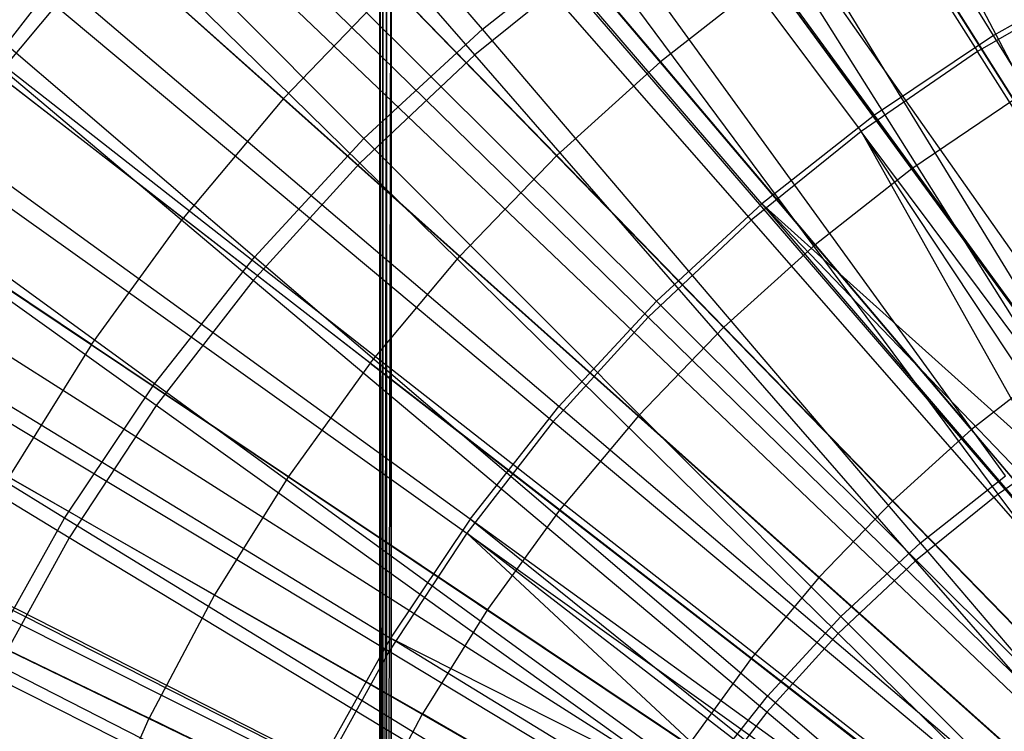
# Model space of a CAD drawing. Extents: x 0.05 to 6.09, y -3 to 3.03.
# Tile 67 of 124: x 2.43 to 2.77, y 0.31 to 0.55. Entities that reach past the tile are written whole.
import ezdxf

# ---------------------------------------------------------------- set-up
doc = ezdxf.new("R2010")
doc.units = 0
doc.header["$MEASUREMENT"] = 0
doc.layers.get('0').update_dxf_attribs({"color": 13, "linetype": 'CONTINUOUS'})

# ---------------------------------------------------------------- blocks, each defined once
blk = doc.blocks.new('PROFILE_SNOW_BALL_PLAFON_P')
at = {"color": 0}
for p, q in [((2.55673, -0.09924, 7.54732), (2.55673, 1.35909, 7.54732)), ((2.55673, -0.09924, 7.54732), (2.55673, 1.35909, 7.54732)), ((2.55702, -0.09924, 7.54882), (2.55702, 1.35909, 7.54882)), ((2.55702, -0.09924, 7.54882), (2.55702, 1.35909, 7.54882)), ((2.55788, -0.09924, 7.5501), (2.55788, 1.35909, 7.5501)), ((2.55788, -0.09924, 7.5501), (2.55788, 1.35909, 7.5501)), ((2.55916, -0.09924, 7.55096), (2.55916, 1.35909, 7.55096)), ((2.55916, -0.09924, 7.55096), (2.55916, 1.35909, 7.55096)), ((2.56066, 1.35909, 7.55126), (2.56066, -0.09924, 7.55126)), ((2.56066, 1.35909, 7.55126), (2.56066, -0.09924, 7.55126)), ((2.62408, 0.76275, 6.20539), (3.00118, 0.16407, 6.41914)), ((2.62408, 0.76275, 6.20539), (3.00118, 0.16407, 6.41914)), ((2.58703, 0.73819, 6.20567), (2.99369, 0.15911, 6.41919)), ((2.58703, 0.73819, 6.20567), (2.99369, 0.15911, 6.41919)), ((2.57288, 0.72808, 6.20577), (2.99083, 0.15706, 6.41921)), ((2.57288, 0.72808, 6.20577), (2.99083, 0.15706, 6.41921)), ((2.52422, 0.68994, 6.20613), (2.98099, 0.14935, 6.41929)), ((2.52422, 0.68994, 6.20613), (2.98099, 0.14935, 6.41929)), ((2.51833, 0.68493, 6.20618), (2.9798, 0.14833, 6.41929)), ((2.51833, 0.68493, 6.20618), (2.9798, 0.14833, 6.41929)), ((2.47835, 0.64849, 6.20647), (2.97171, 0.14096, 6.41935)), ((2.47835, 0.64849, 6.20647), (2.97171, 0.14096, 6.41935)), ((2.55673, 0.64666, 6.44299), (2.55673, -0.09924, 6.44299)), ((2.55673, -0.09924, 6.44299), (2.55701, 0.64666, 6.44151)), ((2.55673, -0.09924, 6.44299), (2.55701, 0.64666, 6.44151)), ((2.55673, 0.64666, 6.44299), (2.55673, -0.09924, 6.44299)), ((2.55702, -0.09924, 6.44148), (2.55701, 0.64666, 6.44151)), ((2.55702, -0.09924, 6.44148), (2.55701, 0.64666, 6.44151)), ((2.55702, -0.09924, 6.44148), (2.55787, 0.64666, 6.44022)), ((2.55702, -0.09924, 6.44148), (2.55787, 0.64666, 6.44022)), ((2.55788, -0.09924, 6.4402), (2.55787, 0.64666, 6.44022)), ((2.55788, -0.09924, 6.4402), (2.55787, 0.64666, 6.44022)), ((2.55788, -0.09924, 6.4402), (2.55915, 0.64666, 6.43935)), ((2.55788, -0.09924, 6.4402), (2.55915, 0.64666, 6.43935)), ((2.55916, -0.09924, 6.43935), (2.55915, 0.64666, 6.43935)), ((2.55916, -0.09924, 6.43935), (2.55915, 0.64666, 6.43935)), ((2.55916, -0.09924, 6.43935), (2.56066, 0.64666, 6.43905)), ((2.55916, -0.09924, 6.43935), (2.56066, 0.64666, 6.43905)), ((2.56066, -0.09924, 6.43905), (2.56066, 0.64666, 6.43905)), ((2.56066, -0.09924, 6.43905), (2.56066, 0.64666, 6.43905)), ((2.45518, 0.62519, 6.20664), (2.96702, 0.13625, 6.41939)), ((2.45518, 0.62519, 6.20664), (2.96702, 0.13625, 6.41939)), ((2.43547, 0.60394, 6.20679), (2.96304, 0.13196, 6.41942)), ((2.43547, 0.60394, 6.20679), (2.96304, 0.13196, 6.41942)), ((2.60058, 0.5997, 6.25774), (2.65305, 0.53767, 6.28923)), ((2.60058, 0.5997, 6.25774), (2.65305, 0.53767, 6.28923)), ((2.73047, 0.59412, 6.28865), (2.77427, 0.52463, 6.3174)), ((2.73047, 0.59412, 6.28865), (2.77427, 0.52463, 6.3174)), ((2.46369, 0.57873, 6.22404), (2.42572, 0.53332, 6.22432)), ((2.46369, 0.57873, 6.22404), (2.42572, 0.53332, 6.22432)), ((2.46369, 0.57873, 6.22404), (2.52365, 0.52515, 6.25831)), ((2.46369, 0.57873, 6.22404), (2.52365, 0.52515, 6.25831)), ((2.69077, 0.56724, 6.28895), (2.65305, 0.53767, 6.28923)), ((2.69077, 0.56724, 6.28895), (2.65305, 0.53767, 6.28923)), ((2.69077, 0.56724, 6.28895), (2.73931, 0.50097, 6.31766)), ((2.69077, 0.56724, 6.28895), (2.73931, 0.50097, 6.31766)), ((2.56082, 0.56377, 6.25803), (2.52365, 0.52515, 6.25831)), ((2.56082, 0.56377, 6.25803), (2.52365, 0.52515, 6.25831)), ((2.56082, 0.56377, 6.25803), (2.61748, 0.50553, 6.28949)), ((2.56082, 0.56377, 6.25803), (2.61748, 0.50553, 6.28949)), ((2.39819, 0.55955, 6.20707), (2.9555, 0.12298, 6.41947)), ((2.39819, 0.55955, 6.20707), (2.9555, 0.12298, 6.41947)), ((2.39581, 0.5565, 6.20708), (2.9555, 0.12298, 6.41947)), ((2.39581, 0.5565, 6.20708), (2.9555, 0.12298, 6.41947)), ((2.65305, 0.53767, 6.28923), (2.61748, 0.50553, 6.28949)), ((2.65305, 0.53767, 6.28923), (2.61748, 0.50553, 6.28949)), ((2.65305, 0.53767, 6.28923), (2.7061, 0.47492, 6.3179)), ((2.65305, 0.53767, 6.28923), (2.7061, 0.47492, 6.3179)), ((2.42572, 0.53332, 6.22432), (2.48927, 0.48404, 6.25856)), ((2.42572, 0.53332, 6.22432), (2.48927, 0.48404, 6.25856)), ((2.52365, 0.52515, 6.25831), (2.48927, 0.48404, 6.25856)), ((2.52365, 0.52515, 6.25831), (2.48927, 0.48404, 6.25856)), ((2.52365, 0.52515, 6.25831), (2.58424, 0.47099, 6.28974)), ((2.52365, 0.52515, 6.25831), (2.58424, 0.47099, 6.28974)), ((2.77427, 0.52463, 6.3174), (2.73931, 0.50097, 6.31766)), ((2.77427, 0.52463, 6.3174), (2.73931, 0.50097, 6.31766)), ((2.35955, 0.50642, 6.20735), (2.94769, 0.11224, 6.41953)), ((2.35955, 0.50642, 6.20735), (2.94769, 0.11224, 6.41953)), ((2.61748, 0.50553, 6.28949), (2.58424, 0.47099, 6.28974)), ((2.61748, 0.50553, 6.28949), (2.58424, 0.47099, 6.28974)), ((2.61748, 0.50553, 6.28949), (2.67478, 0.44662, 6.31813)), ((2.61748, 0.50553, 6.28949), (2.67478, 0.44662, 6.31813)), ((2.73931, 0.50097, 6.31766), (2.7061, 0.47492, 6.3179)), ((2.73931, 0.50097, 6.31766), (2.7061, 0.47492, 6.3179)), ((2.73931, 0.50097, 6.31766), (2.78841, 0.4339, 6.34356)), ((2.73931, 0.50097, 6.31766), (2.78841, 0.4339, 6.34356)), ((2.34791, 0.48864, 6.20744), (2.94533, 0.10864, 6.41955)), ((2.34791, 0.48864, 6.20744), (2.94533, 0.10864, 6.41955)), ((2.45784, 0.44063, 6.2588), (2.39101, 0.48537, 6.22458)), ((2.45784, 0.44063, 6.2588), (2.39101, 0.48537, 6.22458)), ((2.45784, 0.44063, 6.2588), (2.48927, 0.48404, 6.25856)), ((2.45784, 0.44063, 6.2588), (2.48927, 0.48404, 6.25856)), ((2.55349, 0.43422, 6.28997), (2.48927, 0.48404, 6.25856)), ((2.55349, 0.43422, 6.28997), (2.48927, 0.48404, 6.25856)), ((2.7061, 0.47492, 6.3179), (2.67478, 0.44662, 6.31813)), ((2.7061, 0.47492, 6.3179), (2.67478, 0.44662, 6.31813)), ((2.7061, 0.47492, 6.3179), (2.75975, 0.41143, 6.34377)), ((2.7061, 0.47492, 6.3179), (2.75975, 0.41143, 6.34377)), ((2.55349, 0.43422, 6.28997), (2.58424, 0.47099, 6.28974)), ((2.55349, 0.43422, 6.28997), (2.58424, 0.47099, 6.28974)), ((2.64551, 0.41621, 6.31835), (2.58424, 0.47099, 6.28974)), ((2.64551, 0.41621, 6.31835), (2.58424, 0.47099, 6.28974)), ((2.32688, 0.45393, 6.20759), (2.94108, 0.10162, 6.41958)), ((2.32688, 0.45393, 6.20759), (2.94108, 0.10162, 6.41958)), ((2.64551, 0.41621, 6.31835), (2.67478, 0.44662, 6.31813)), ((2.64551, 0.41621, 6.31835), (2.67478, 0.44662, 6.31813)), ((2.73273, 0.38702, 6.34398), (2.67478, 0.44662, 6.31813)), ((2.73273, 0.38702, 6.34398), (2.67478, 0.44662, 6.31813)), ((2.45784, 0.44063, 6.2588), (2.42952, 0.39513, 6.25901)), ((2.45784, 0.44063, 6.2588), (2.42952, 0.39513, 6.25901)), ((2.45784, 0.44063, 6.2588), (2.52538, 0.39539, 6.29018)), ((2.45784, 0.44063, 6.2588), (2.52538, 0.39539, 6.29018)), ((2.55349, 0.43422, 6.28997), (2.52538, 0.39539, 6.29018)), ((2.55349, 0.43422, 6.28997), (2.52538, 0.39539, 6.29018)), ((2.55349, 0.43422, 6.28997), (2.61843, 0.38383, 6.31855)), ((2.55349, 0.43422, 6.28997), (2.61843, 0.38383, 6.31855)), ((2.78841, 0.4339, 6.34356), (2.75975, 0.41143, 6.34377)), ((2.78841, 0.4339, 6.34356), (2.75975, 0.41143, 6.34377)), ((2.64551, 0.41621, 6.31835), (2.61843, 0.38383, 6.31855)), ((2.64551, 0.41621, 6.31835), (2.61843, 0.38383, 6.31855)), ((2.64551, 0.41621, 6.31835), (2.70748, 0.36078, 6.34416)), ((2.64551, 0.41621, 6.31835), (2.70748, 0.36078, 6.34416)), ((2.30482, 0.41314, 6.20776), (2.93662, 0.09337, 6.41961)), ((2.30482, 0.41314, 6.20776), (2.93662, 0.09337, 6.41961)), ((2.73273, 0.38702, 6.34398), (2.75975, 0.41143, 6.34377)), ((2.73273, 0.38702, 6.34398), (2.75975, 0.41143, 6.34377)), ((2.81404, 0.34715, 6.36685), (2.75975, 0.41143, 6.34377)), ((2.81404, 0.34715, 6.36685), (2.75975, 0.41143, 6.34377)), ((2.29794, 0.39929, 6.20781), (2.93523, 0.09057, 6.41962)), ((2.29794, 0.39929, 6.20781), (2.93523, 0.09057, 6.41962)), ((2.52538, 0.39539, 6.29018), (2.50005, 0.3547, 6.29036)), ((2.52538, 0.39539, 6.29018), (2.50005, 0.3547, 6.29036)), ((2.52538, 0.39539, 6.29018), (2.59368, 0.34964, 6.31874)), ((2.52538, 0.39539, 6.29018), (2.59368, 0.34964, 6.31874)), ((2.42952, 0.39513, 6.25901), (2.50005, 0.3547, 6.29036)), ((2.42952, 0.39513, 6.25901), (2.50005, 0.3547, 6.29036)), ((2.73273, 0.38702, 6.34398), (2.70748, 0.36078, 6.34416)), ((2.73273, 0.38702, 6.34398), (2.70748, 0.36078, 6.34416)), ((2.73273, 0.38702, 6.34398), (2.79138, 0.32667, 6.36702)), ((2.73273, 0.38702, 6.34398), (2.79138, 0.32667, 6.36702)), ((2.61843, 0.38383, 6.31855), (2.59368, 0.34964, 6.31874)), ((2.61843, 0.38383, 6.31855), (2.59368, 0.34964, 6.31874)), ((2.61843, 0.38383, 6.31855), (2.68412, 0.33284, 6.34434)), ((2.61843, 0.38383, 6.31855), (2.68412, 0.33284, 6.34434)), ((2.70748, 0.36078, 6.34416), (2.68412, 0.33284, 6.34434)), ((2.70748, 0.36078, 6.34416), (2.68412, 0.33284, 6.34434)), ((2.70748, 0.36078, 6.34416), (2.77019, 0.30466, 6.36718)), ((2.70748, 0.36078, 6.34416), (2.77019, 0.30466, 6.36718)), ((2.50005, 0.3547, 6.29036), (2.47762, 0.31233, 6.29053)), ((2.50005, 0.3547, 6.29036), (2.47762, 0.31233, 6.29053)), ((2.50005, 0.3547, 6.29036), (2.57137, 0.3138, 6.3189)), ((2.50005, 0.3547, 6.29036), (2.57137, 0.3138, 6.3189)), ((2.59368, 0.34964, 6.31874), (2.57137, 0.3138, 6.3189)), ((2.59368, 0.34964, 6.31874), (2.57137, 0.3138, 6.3189)), ((2.59368, 0.34964, 6.31874), (2.66276, 0.30334, 6.34449)), ((2.59368, 0.34964, 6.31874), (2.66276, 0.30334, 6.34449)), ((2.40444, 0.34776, 6.25919), (2.47762, 0.31233, 6.29053)), ((2.40444, 0.34776, 6.25919), (2.47762, 0.31233, 6.29053)), ((2.68412, 0.33284, 6.34434), (2.66276, 0.30334, 6.34449)), ((2.68412, 0.33284, 6.34434), (2.66276, 0.30334, 6.34449)), ((2.68412, 0.33284, 6.34434), (2.75059, 0.28122, 6.36733)), ((2.68412, 0.33284, 6.34434), (2.75059, 0.28122, 6.36733)), ((2.4582, 0.26851, 6.29067), (2.47762, 0.31233, 6.29053)), ((2.4582, 0.26851, 6.29067), (2.47762, 0.31233, 6.29053)), ((2.55162, 0.2765, 6.31905), (2.47762, 0.31233, 6.29053)), ((2.55162, 0.2765, 6.31905), (2.47762, 0.31233, 6.29053)), ((2.55162, 0.2765, 6.31905), (2.57137, 0.3138, 6.3189)), ((2.55162, 0.2765, 6.31905), (2.57137, 0.3138, 6.3189)), ((2.64352, 0.27242, 6.34464), (2.57137, 0.3138, 6.3189)), ((2.64352, 0.27242, 6.34464), (2.57137, 0.3138, 6.3189))]:
    blk.add_line(p, q, dxfattribs=at)
blk = doc.blocks.new('GRUPUJ_1')
at = {"color": 0}
for p, q in [((2.71283, 3.55136, 6.16056), (2.59274, 3.74651, 6.09311)), ((2.71283, 3.55136, 6.16056), (2.59274, 3.74651, 6.09311)), ((2.58551, 3.73832, 6.14208), (2.70733, 3.54582, 6.20663)), ((2.58551, 3.73832, 6.14208), (2.70733, 3.54582, 6.20663)), ((2.53748, 3.55356, 0.15868), (2.39061, 3.72618, 0.2341)), ((2.53748, 3.55356, 0.15868), (2.39061, 3.72618, 0.2341)), ((2.53483, 3.54475, 0.11248), (2.38685, 3.71493, 0.18464)), ((2.53483, 3.54475, 0.11248), (2.38685, 3.71493, 0.18464)), ((2.67191, 3.52401, 6.16086), (2.53687, 3.70918, 6.09353)), ((2.67191, 3.52401, 6.16086), (2.53687, 3.70918, 6.09353)), ((2.53098, 3.70092, 6.14248), (2.66734, 3.51839, 6.20693)), ((2.53098, 3.70092, 6.14248), (2.66734, 3.51839, 6.20693)), ((2.49679, 3.51595, 0.15898), (2.33683, 3.67646, 0.2345)), ((2.49679, 3.51595, 0.15898), (2.33683, 3.67646, 0.2345)), ((2.49532, 3.50747, 0.11277), (2.3346, 3.66563, 0.18503)), ((2.49532, 3.50747, 0.11277), (2.3346, 3.66563, 0.18503)), ((2.63326, 3.49355, 6.16115), (2.48411, 3.66759, 6.09392)), ((2.63326, 3.49355, 6.16115), (2.48411, 3.66759, 6.09392)), ((2.4795, 3.6594, 6.14286), (2.62961, 3.48795, 6.20721)), ((2.4795, 3.6594, 6.14286), (2.62961, 3.48795, 6.20721)), ((2.77603, 3.43276, 0.05679), (2.66898, 3.63676, 0.11148)), ((2.77603, 3.43276, 0.05679), (2.66898, 3.63676, 0.11148)), ((2.45918, 3.47526, 0.15926), (2.28712, 3.62268, 0.23487)), ((2.45918, 3.47526, 0.15926), (2.28712, 3.62268, 0.23487)), ((2.43477, 3.62198, 6.09428), (2.59712, 3.46014, 6.16142)), ((2.43477, 3.62198, 6.09428), (2.59712, 3.46014, 6.16142)), ((2.74789, 3.42081, 0.10043), (2.62707, 3.61865, 0.15802)), ((2.74789, 3.42081, 0.10043), (2.62707, 3.61865, 0.15802)), ((2.45881, 3.46724, 0.11304), (2.28632, 3.61242, 0.18539)), ((2.45881, 3.46724, 0.11304), (2.28632, 3.61242, 0.18539)), ((2.4314, 3.61402, 6.14322), (2.59434, 3.45468, 6.20747)), ((2.4314, 3.61402, 6.14322), (2.59434, 3.45468, 6.20747)), ((2.74446, 3.41454, 0.05702), (2.62193, 3.60959, 0.11183)), ((2.74446, 3.41454, 0.05702), (2.62193, 3.60959, 0.11183)), ((2.53748, 3.55356, 0.15868), (2.581, 3.58787, 0.15836)), ((2.53748, 3.55356, 0.15868), (2.581, 3.58787, 0.15836)), ((2.71696, 3.40014, 0.10066), (2.581, 3.58787, 0.15836)), ((2.71696, 3.40014, 0.10066), (2.581, 3.58787, 0.15836)), ((2.57712, 3.57886, 0.11216), (2.53483, 3.54475, 0.11248)), ((2.57712, 3.57886, 0.11216), (2.53483, 3.54475, 0.11248)), ((2.7144, 3.39392, 0.05725), (2.57712, 3.57886, 0.11216)), ((2.7144, 3.39392, 0.05725), (2.57712, 3.57886, 0.11216)), ((2.75577, 3.57541, 6.16024), (2.71283, 3.55136, 6.16056)), ((2.75577, 3.57541, 6.16024), (2.71283, 3.55136, 6.16056)), ((2.56371, 3.424, 6.16167), (2.38917, 3.57264, 6.09462)), ((2.56371, 3.424, 6.16167), (2.38917, 3.57264, 6.09462)), ((2.74931, 3.57006, 6.20632), (2.70733, 3.54582, 6.20663)), ((2.74931, 3.57006, 6.20632), (2.70733, 3.54582, 6.20663)), ((2.42487, 3.43174, 0.15952), (2.24178, 3.56517, 0.23521)), ((2.42487, 3.43174, 0.15952), (2.24178, 3.56517, 0.23521)), ((2.38696, 3.56505, 6.14355), (2.34645, 3.51278, 6.14385)), ((2.38696, 3.56505, 6.14355), (2.34645, 3.51278, 6.14385)), ((2.38696, 3.56505, 6.14355), (2.56176, 3.41878, 6.20771)), ((2.38696, 3.56505, 6.14355), (2.56176, 3.41878, 6.20771)), ((2.42553, 3.4243, 0.11329), (2.24231, 3.55563, 0.18571)), ((2.42553, 3.4243, 0.11329), (2.24231, 3.55563, 0.18571)), ((2.49679, 3.51595, 0.15898), (2.53748, 3.55356, 0.15868)), ((2.49679, 3.51595, 0.15898), (2.53748, 3.55356, 0.15868)), ((2.68776, 3.37712, 0.10088), (2.53748, 3.55356, 0.15868)), ((2.68776, 3.37712, 0.10088), (2.53748, 3.55356, 0.15868)), ((2.71283, 3.55136, 6.16056), (2.67191, 3.52401, 6.16086)), ((2.71283, 3.55136, 6.16056), (2.67191, 3.52401, 6.16086)), ((2.83518, 3.35231, 6.21022), (2.71283, 3.55136, 6.16056)), ((2.83518, 3.35231, 6.21022), (2.71283, 3.55136, 6.16056)), ((2.53483, 3.54475, 0.11248), (2.49532, 3.50747, 0.11277)), ((2.53483, 3.54475, 0.11248), (2.49532, 3.50747, 0.11277)), ((2.68603, 3.37104, 0.05746), (2.53483, 3.54475, 0.11248)), ((2.68603, 3.37104, 0.05746), (2.53483, 3.54475, 0.11248)), ((2.70733, 3.54582, 6.20663), (2.66734, 3.51839, 6.20693)), ((2.70733, 3.54582, 6.20663), (2.66734, 3.51839, 6.20693)), ((2.83129, 3.34969, 6.25389), (2.70733, 3.54582, 6.20663)), ((2.83129, 3.34969, 6.25389), (2.70733, 3.54582, 6.20663)), ((2.67191, 3.52401, 6.16086), (2.63326, 3.49355, 6.16115)), ((2.67191, 3.52401, 6.16086), (2.63326, 3.49355, 6.16115)), ((2.8095, 3.33515, 6.21041), (2.67191, 3.52401, 6.16086)), ((2.8095, 3.33515, 6.21041), (2.67191, 3.52401, 6.16086)), ((2.53324, 3.38535, 6.16189), (2.34757, 3.51988, 6.09493)), ((2.53324, 3.38535, 6.16189), (2.34757, 3.51988, 6.09493)), ((2.66734, 3.51839, 6.20693), (2.62961, 3.48795, 6.20721)), ((2.66734, 3.51839, 6.20693), (2.62961, 3.48795, 6.20721)), ((2.79578, 3.32445, 6.25415), (2.66734, 3.51839, 6.20693)), ((2.66734, 3.51839, 6.20693), (2.78239, 3.31329, 6.25425)), ((2.66734, 3.51839, 6.20693), (2.78239, 3.31329, 6.25425)), ((2.80614, 3.33244, 6.25408), (2.66734, 3.51839, 6.20693)), ((2.79578, 3.32445, 6.25415), (2.66734, 3.51839, 6.20693)), ((2.80614, 3.33244, 6.25408), (2.66734, 3.51839, 6.20693)), ((2.45918, 3.47526, 0.15926), (2.49679, 3.51595, 0.15898)), ((2.45918, 3.47526, 0.15926), (2.49679, 3.51595, 0.15898)), ((2.66044, 3.35187, 0.10108), (2.49679, 3.51595, 0.15898)), ((2.66044, 3.35187, 0.10108), (2.49679, 3.51595, 0.15898)), ((2.34645, 3.51278, 6.14385), (2.53206, 3.38046, 6.20793)), ((2.34645, 3.51278, 6.14385), (2.53206, 3.38046, 6.20793)), ((2.49532, 3.50747, 0.11277), (2.45881, 3.46724, 0.11304)), ((2.49532, 3.50747, 0.11277), (2.45881, 3.46724, 0.11304)), ((2.65952, 3.34602, 0.05765), (2.49532, 3.50747, 0.11277)), ((2.65952, 3.34602, 0.05765), (2.49532, 3.50747, 0.11277)), ((2.39409, 3.38566, 0.15974), (2.20109, 3.50427, 0.23551)), ((2.39409, 3.38566, 0.15974), (2.20109, 3.50427, 0.23551)), ((2.39567, 3.3789, 0.11351), (2.20283, 3.49561, 0.18601)), ((2.39567, 3.3789, 0.11351), (2.20283, 3.49561, 0.18601)), ((2.63326, 3.49355, 6.16115), (2.59712, 3.46014, 6.16142)), ((2.63326, 3.49355, 6.16115), (2.59712, 3.46014, 6.16142)), ((2.63326, 3.49355, 6.16115), (2.78525, 3.31603, 6.21059)), ((2.8095, 3.33515, 6.21041), (2.63326, 3.49355, 6.16115)), ((2.79546, 3.32445, 6.21052), (2.63326, 3.49355, 6.16115)), ((2.79546, 3.32445, 6.21052), (2.63326, 3.49355, 6.16115)), ((2.63326, 3.49355, 6.16115), (2.78525, 3.31603, 6.21059)), ((2.8095, 3.33515, 6.21041), (2.63326, 3.49355, 6.16115)), ((2.62961, 3.48795, 6.20721), (2.59434, 3.45468, 6.20747)), ((2.62961, 3.48795, 6.20721), (2.59434, 3.45468, 6.20747)), ((2.62961, 3.48795, 6.20721), (2.78239, 3.31329, 6.25425)), ((2.62961, 3.48795, 6.20721), (2.78239, 3.31329, 6.25425)), ((2.42487, 3.43174, 0.15952), (2.45918, 3.47526, 0.15926)), ((2.42487, 3.43174, 0.15952), (2.45918, 3.47526, 0.15926)), ((2.6352, 3.32456, 0.10127), (2.45918, 3.47526, 0.15926)), ((2.6352, 3.32456, 0.10127), (2.45918, 3.47526, 0.15926)), ((2.45881, 3.46724, 0.11304), (2.42553, 3.4243, 0.11329)), ((2.45881, 3.46724, 0.11304), (2.42553, 3.4243, 0.11329)), ((2.63503, 3.31903, 0.05783), (2.45881, 3.46724, 0.11304)), ((2.63503, 3.31903, 0.05783), (2.45881, 3.46724, 0.11304)), ((2.31025, 3.46401, 6.09521), (2.5059, 3.34442, 6.16209)), ((2.31025, 3.46401, 6.09521), (2.5059, 3.34442, 6.16209)), ((2.56371, 3.424, 6.16167), (2.59712, 3.46014, 6.16142)), ((2.56371, 3.424, 6.16167), (2.59712, 3.46014, 6.16142)), ((2.76257, 3.29506, 6.21076), (2.59712, 3.46014, 6.16142)), ((2.76257, 3.29506, 6.21076), (2.59712, 3.46014, 6.16142)), ((2.31012, 3.45753, 6.14412), (2.50542, 3.33995, 6.20813)), ((2.31012, 3.45753, 6.14412), (2.50542, 3.33995, 6.20813)), ((2.59434, 3.45468, 6.20747), (2.56176, 3.41878, 6.20771)), ((2.59434, 3.45468, 6.20747), (2.56176, 3.41878, 6.20771)), ((2.59434, 3.45468, 6.20747), (2.76021, 3.29235, 6.25442)), ((2.59434, 3.45468, 6.20747), (2.76021, 3.29235, 6.25442)), ((2.39409, 3.38566, 0.15974), (2.42487, 3.43174, 0.15952)), ((2.39409, 3.38566, 0.15974), (2.42487, 3.43174, 0.15952)), ((2.61217, 3.29535, 0.10144), (2.42487, 3.43174, 0.15952)), ((2.61217, 3.29535, 0.10144), (2.42487, 3.43174, 0.15952)), ((2.42553, 3.4243, 0.11329), (2.39567, 3.3789, 0.11351)), ((2.42553, 3.4243, 0.11329), (2.39567, 3.3789, 0.11351)), ((2.6127, 3.29022, 0.058), (2.42553, 3.4243, 0.11329)), ((2.6127, 3.29022, 0.058), (2.42553, 3.4243, 0.11329)), ((2.53324, 3.38535, 6.16189), (2.56371, 3.424, 6.16167)), ((2.53324, 3.38535, 6.16189), (2.56371, 3.424, 6.16167)), ((2.7416, 3.27238, 6.21092), (2.56371, 3.424, 6.16167)), ((2.7416, 3.27238, 6.21092), (2.56371, 3.424, 6.16167)), ((2.56176, 3.41878, 6.20771), (2.53206, 3.38046, 6.20793)), ((2.56176, 3.41878, 6.20771), (2.53206, 3.38046, 6.20793)), ((2.56176, 3.41878, 6.20771), (2.73971, 3.26976, 6.25457)), ((2.56176, 3.41878, 6.20771), (2.73971, 3.26976, 6.25457)), ((2.74446, 3.41454, 0.05702), (2.7144, 3.39392, 0.05725)), ((2.74446, 3.41454, 0.05702), (2.7144, 3.39392, 0.05725)), ((2.27742, 3.40539, 6.09545), (2.48185, 3.30148, 6.16227)), ((2.27742, 3.40539, 6.09545), (2.48185, 3.30148, 6.16227)), ((2.27817, 3.39963, 6.14436), (2.482, 3.2975, 6.2083)), ((2.27817, 3.39963, 6.14436), (2.482, 3.2975, 6.2083)), ((2.68776, 3.37712, 0.10088), (2.71696, 3.40014, 0.10066)), ((2.68776, 3.37712, 0.10088), (2.71696, 3.40014, 0.10066)), ((2.7144, 3.39392, 0.05725), (2.68603, 3.37104, 0.05746)), ((2.7144, 3.39392, 0.05725), (2.68603, 3.37104, 0.05746)), ((2.85384, 3.20625, 0.01979), (2.7144, 3.39392, 0.05725)), ((2.85384, 3.20625, 0.01979), (2.7144, 3.39392, 0.05725)), ((2.36701, 3.33731, 0.15995), (2.39409, 3.38566, 0.15974)), ((2.36701, 3.33731, 0.15995), (2.39409, 3.38566, 0.15974)), ((2.59151, 3.26442, 0.10159), (2.39409, 3.38566, 0.15974)), ((2.59151, 3.26442, 0.10159), (2.39409, 3.38566, 0.15974)), ((2.53324, 3.38535, 6.16189), (2.5059, 3.34442, 6.16209)), ((2.53324, 3.38535, 6.16189), (2.5059, 3.34442, 6.16209)), ((2.71571, 3.2385, 6.21111), (2.53324, 3.38535, 6.16189)), ((2.72248, 3.24813, 6.21106), (2.53324, 3.38535, 6.16189)), ((2.72248, 3.24813, 6.21106), (2.53324, 3.38535, 6.16189)), ((2.71571, 3.2385, 6.21111), (2.53324, 3.38535, 6.16189)), ((2.39567, 3.3789, 0.11351), (2.36943, 3.33133, 0.1137)), ((2.39567, 3.3789, 0.11351), (2.36943, 3.33133, 0.1137)), ((2.59267, 3.25977, 0.05815), (2.39567, 3.3789, 0.11351)), ((2.59267, 3.25977, 0.05815), (2.39567, 3.3789, 0.11351)), ((2.53206, 3.38046, 6.20793), (2.50542, 3.33995, 6.20813)), ((2.53206, 3.38046, 6.20793), (2.50542, 3.33995, 6.20813)), ((2.53206, 3.38046, 6.20793), (2.70426, 3.22016, 6.25483)), ((2.71603, 3.2385, 6.25475), (2.53206, 3.38046, 6.20793)), ((2.53206, 3.38046, 6.20793), (2.70426, 3.22016, 6.25483)), ((2.53206, 3.38046, 6.20793), (2.72102, 3.24565, 6.25471)), ((2.53206, 3.38046, 6.20793), (2.72102, 3.24565, 6.25471)), ((2.71603, 3.2385, 6.25475), (2.53206, 3.38046, 6.20793)), ((2.66044, 3.35187, 0.10108), (2.68776, 3.37712, 0.10088)), ((2.66044, 3.35187, 0.10108), (2.68776, 3.37712, 0.10088)), ((2.84054, 3.19788, 0.06103), (2.68776, 3.37712, 0.10088)), ((2.84054, 3.19788, 0.06103), (2.68776, 3.37712, 0.10088)), ((2.68603, 3.37104, 0.05746), (2.65952, 3.34602, 0.05765)), ((2.68603, 3.37104, 0.05746), (2.65952, 3.34602, 0.05765)), ((2.8396, 3.19476, 0.01989), (2.68603, 3.37104, 0.05746)), ((2.8396, 3.19476, 0.01989), (2.68603, 3.37104, 0.05746)), ((2.6352, 3.32456, 0.10127), (2.66044, 3.35187, 0.10108)), ((2.6352, 3.32456, 0.10127), (2.66044, 3.35187, 0.10108)), ((2.82682, 3.1852, 0.06113), (2.66044, 3.35187, 0.10108)), ((2.82682, 3.1852, 0.06113), (2.66044, 3.35187, 0.10108)), ((2.65952, 3.34602, 0.05765), (2.63503, 3.31903, 0.05783)), ((2.65952, 3.34602, 0.05765), (2.63503, 3.31903, 0.05783)), ((2.82628, 3.1822, 0.01999), (2.65952, 3.34602, 0.05765)), ((2.82628, 3.1822, 0.01999), (2.65952, 3.34602, 0.05765)), ((2.5059, 3.34442, 6.16209), (2.48185, 3.30148, 6.16227)), ((2.5059, 3.34442, 6.16209), (2.48185, 3.30148, 6.16227)), ((2.71571, 3.2385, 6.21111), (2.5059, 3.34442, 6.16209)), ((2.70532, 3.22245, 6.21119), (2.5059, 3.34442, 6.16209)), ((2.70532, 3.22245, 6.21119), (2.5059, 3.34442, 6.16209)), ((2.71571, 3.2385, 6.21111), (2.5059, 3.34442, 6.16209)), ((2.50542, 3.33995, 6.20813), (2.482, 3.2975, 6.2083)), ((2.50542, 3.33995, 6.20813), (2.482, 3.2975, 6.2083)), ((2.50542, 3.33995, 6.20813), (2.70426, 3.22016, 6.25483)), ((2.50542, 3.33995, 6.20813), (2.70426, 3.22016, 6.25483)), ((2.57333, 3.23197, 0.10172), (2.36701, 3.33731, 0.15995)), ((2.57333, 3.23197, 0.10172), (2.36701, 3.33731, 0.15995)), ((2.57506, 3.22786, 0.05828), (2.36943, 3.33133, 0.1137)), ((2.57506, 3.22786, 0.05828), (2.36943, 3.33133, 0.1137)), ((2.61217, 3.29535, 0.10144), (2.6352, 3.32456, 0.10127)), ((2.61217, 3.29535, 0.10144), (2.6352, 3.32456, 0.10127)), ((2.81414, 3.17148, 0.06122), (2.6352, 3.32456, 0.10127)), ((2.81414, 3.17148, 0.06122), (2.6352, 3.32456, 0.10127)), ((2.63503, 3.31903, 0.05783), (2.6127, 3.29022, 0.058)), ((2.63503, 3.31903, 0.05783), (2.6127, 3.29022, 0.058)), ((2.81398, 3.16864, 0.02008), (2.63503, 3.31903, 0.05783)), ((2.81398, 3.16864, 0.02008), (2.63503, 3.31903, 0.05783))]:
    blk.add_line(p, q, dxfattribs=at)
blk.add_blockref('PROFILE_SNOW_BALL_PLAFON_P', (-0.05452, 3.0046, -0.05645), dxfattribs=at)

msp = doc.modelspace()

# ---------------------------------------------------------------- block references
at = {"color": 0}
msp.add_blockref('GRUPUJ_1', (0.05452, -3.0046, 0.05645), dxfattribs=at)

doc.saveas('drawing.dxf')
